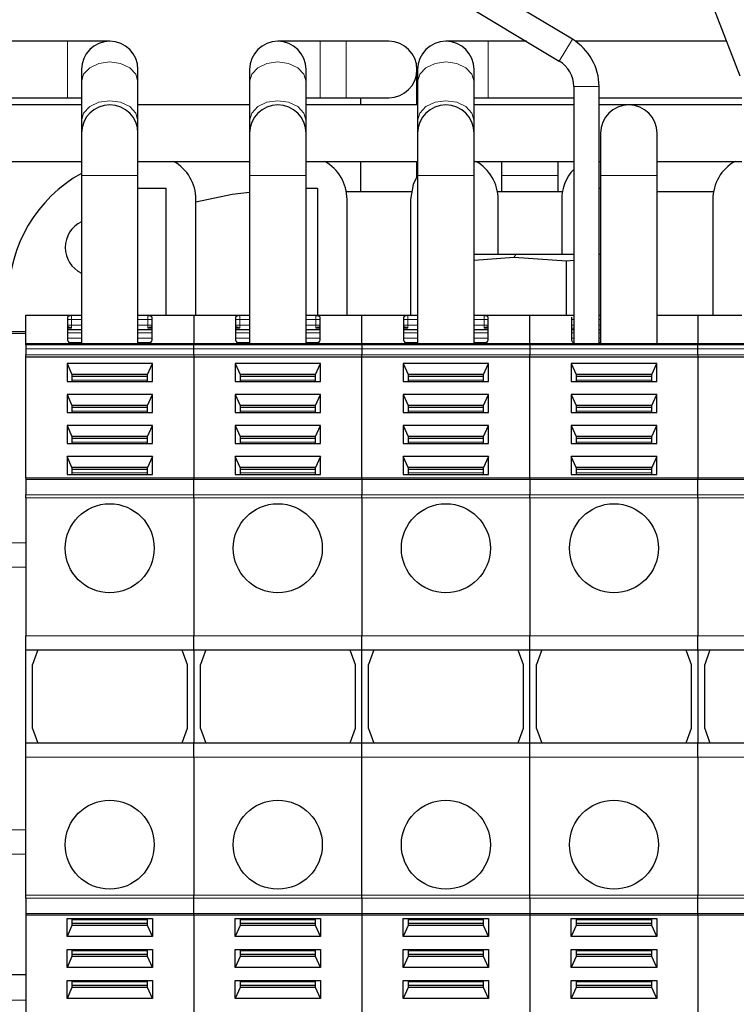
# Model space of a CAD drawing. Header units: millimetres. Extents: x 5 to 418, y 2 to 292.
# Tile 5 of 48: x 90 to 107, y 90 to 113. Entities that reach past the tile are written whole.
import ezdxf

# ---------------------------------------------------------------- set-up
doc = ezdxf.new("R2010")
doc.units = ezdxf.units.MM

msp = doc.modelspace()

# ---------------------------------------------------------------- linework, layer by layer
at = {"color": 7, "linetype": 'Continuous', "lineweight": 25}
for p, q in [((103.5152, 112.8304), (81.5248, 126.0251)), ((81.2161, 125.5106), (103.2065, 112.3159)), ((102.5911, 124.6746), (107.4665, 111.9664)), ((91.5963, 112.7823), (74.8463, 112.7823)), ((92.5963, 112.7823), (91.5963, 112.7823)), ((97.563, 112.7823), (96.563, 112.7823)), ((98.1796, 112.7823), (97.563, 112.7823)), ((99.1796, 112.7823), (98.1796, 112.7823)), ((101.5296, 112.7823), (100.5296, 112.7823)), ((102.4291, 112.7823), (101.5296, 112.7823)), ((107.1535, 112.7823), (103.5894, 112.7823)), ((91.9296, 112.1157), (91.9296, 111.8228)), ((93.263, 111.8228), (93.263, 112.1157)), ((95.8963, 112.1157), (95.8963, 111.8228)), ((97.2296, 111.8228), (97.2296, 112.1157)), ((99.8463, 111.2823), (99.8463, 112.1157)), ((99.863, 112.1157), (99.863, 111.8228)), ((101.1963, 111.8228), (101.1963, 112.1157)), ((91.9296, 111.8228), (91.9296, 110.9086)), ((93.263, 110.9086), (93.263, 111.8228)), ((95.8963, 111.8228), (95.8963, 110.9086)), ((97.2296, 110.9086), (97.2296, 111.8228)), ((99.863, 111.8228), (99.863, 110.9086)), ((101.1963, 110.9086), (101.1963, 111.8228)), ((103.5463, 111.7157), (103.5463, 105.649)), ((104.1463, 105.649), (104.1463, 111.7157)), ((74.8463, 111.449), (91.5963, 111.449)), ((91.5963, 111.449), (91.9296, 111.449)), ((97.2296, 111.449), (97.563, 111.449)), ((97.563, 111.449), (98.1796, 111.449)), ((98.1796, 111.449), (99.1796, 111.449)), ((98.513, 111.449), (98.513, 111.2823)), ((101.1963, 111.449), (101.5296, 111.449)), ((101.5296, 111.449), (103.5463, 111.449)), ((104.1463, 111.449), (107.513, 111.449)), ((91.9296, 111.2823), (78.1796, 111.2823)), ((95.8963, 111.2823), (93.263, 111.2823)), ((99.863, 111.2823), (97.2296, 111.2823)), ((103.5463, 111.2823), (101.1963, 111.2823)), ((104.8463, 111.2823), (104.1463, 111.2823)), ((107.513, 111.2823), (104.8463, 111.2823)), ((91.9296, 110.9086), (91.9296, 110.6157)), ((93.263, 110.6157), (93.263, 110.9086)), ((95.8963, 110.9086), (95.8963, 110.6157)), ((97.2296, 110.6157), (97.2296, 110.9086)), ((99.863, 110.9086), (99.863, 110.6157)), ((101.1963, 110.6157), (101.1963, 110.9086)), ((91.9296, 110.6157), (91.9296, 109.6157)), ((93.263, 109.6157), (93.263, 110.6157)), ((95.8963, 110.6157), (95.8963, 109.6157)), ((97.2296, 109.6157), (97.2296, 110.6157)), ((99.863, 110.6157), (99.863, 109.6157)), ((101.1963, 109.6157), (101.1963, 110.6157)), ((104.1796, 110.6157), (104.1796, 109.6157)), ((105.513, 109.6157), (105.513, 110.6157)), ((78.1796, 109.949), (91.9296, 109.949)), ((93.263, 109.949), (95.8963, 109.949)), ((97.2296, 109.949), (99.863, 109.949)), ((98.513, 109.949), (98.513, 109.2323)), ((99.8463, 109.5852), (99.8463, 109.949)), ((101.1963, 109.949), (103.5463, 109.949)), ((101.8463, 109.949), (101.8463, 109.6157)), ((103.1796, 109.6157), (103.1796, 109.949)), ((104.1463, 109.949), (104.1796, 109.949)), ((105.513, 109.949), (107.513, 109.949)), ((91.9296, 109.6157), (91.9296, 105.649)), ((93.263, 105.649), (93.263, 109.6157)), ((95.8963, 109.6157), (95.8963, 105.649)), ((97.2296, 105.649), (97.2296, 109.6157)), ((99.863, 109.6157), (99.863, 105.649)), ((101.1963, 105.649), (101.1963, 109.6157)), ((101.8463, 109.6157), (101.8463, 109.2323)), ((103.1796, 109.2323), (103.1796, 109.6157)), ((104.1796, 109.6157), (104.1796, 105.649)), ((105.513, 105.649), (105.513, 109.6157)), ((93.263, 106.3157), (93.263, 109.3157)), ((93.263, 109.3157), (93.9296, 109.3157)), ((93.9296, 106.3157), (93.9296, 109.3157)), ((97.2296, 109.3157), (97.4963, 109.3157)), ((97.4963, 109.3157), (97.4963, 106.3157)), ((104.1463, 109.3157), (104.1796, 109.3157)), ((94.6296, 106.3157), (94.6296, 109.049)), ((99.7127, 109.2323), (98.1799, 109.2323)), ((98.1963, 106.3157), (98.1963, 109.049)), ((99.6963, 109.049), (99.6963, 106.3157)), ((103.2794, 109.2323), (101.7466, 109.2323)), ((101.763, 107.749), (101.763, 109.049)), ((103.263, 109.049), (103.263, 107.749)), ((106.846, 109.2323), (105.513, 109.2323)), ((106.8296, 109.049), (106.8296, 106.3157)), ((102.1836, 107.749), (101.1963, 107.749)), ((101.1963, 107.6174), (102.1438, 107.6865)), ((102.1438, 107.6865), (103.3765, 107.5967)), ((103.5463, 107.749), (102.1836, 107.749)), ((104.1796, 107.749), (104.1463, 107.749)), ((103.3765, 107.5967), (103.5463, 107.6157)), ((103.3765, 106.3157), (103.3765, 107.5967)), ((90.613, 106.3157), (91.9296, 106.3157)), ((90.613, 105.649), (90.613, 106.3157)), ((91.5963, 106.2671), (91.5963, 105.7287)), ((93.263, 106.3157), (94.5796, 106.3157)), ((93.5963, 105.7287), (93.5963, 106.2671)), ((94.5796, 106.3157), (94.5796, 105.649)), ((94.5796, 106.3157), (95.8963, 106.3157)), ((95.563, 106.2671), (95.563, 105.7287)), ((97.2296, 106.3157), (98.5463, 106.3157)), ((97.563, 105.7287), (97.563, 106.2671)), ((98.5463, 106.3157), (99.863, 106.3157)), ((98.5463, 105.649), (98.5463, 106.3157)), ((99.5296, 106.2671), (99.5296, 105.7287)), ((101.1963, 106.3157), (102.513, 106.3157)), ((101.5296, 105.7287), (101.5296, 106.2671)), ((102.513, 106.3157), (103.5463, 106.3157)), ((102.513, 105.649), (102.513, 106.3157)), ((103.4963, 106.2671), (103.4963, 105.7287)), ((104.1463, 106.3157), (104.1796, 106.3157)), ((105.513, 106.3157), (106.4796, 106.3157)), ((106.4796, 106.3157), (106.4796, 105.649)), ((106.4796, 106.3157), (107.513, 106.3157)), ((90.613, 105.926), (88.113, 105.926)), ((91.5963, 105.9823), (91.9296, 105.9823)), ((93.263, 105.9823), (93.5963, 105.9823)), ((95.563, 105.9823), (95.8963, 105.9823)), ((97.2296, 105.9823), (97.563, 105.9823)), ((99.5296, 105.9823), (99.863, 105.9823)), ((101.1963, 105.9823), (101.5296, 105.9823)), ((103.4963, 105.9823), (103.5463, 105.9823)), ((104.1463, 105.9823), (104.1796, 105.9823)), ((90.613, 105.649), (94.5796, 105.649)), ((90.613, 105.6197), (90.613, 105.649)), ((90.613, 105.6197), (90.613, 105.5262)), ((91.5963, 105.7287), (91.613, 105.6937)), ((91.9296, 105.6657), (91.641, 105.6657)), ((93.5516, 105.6657), (93.263, 105.6657)), ((93.5796, 105.6937), (93.5963, 105.7287)), ((94.5796, 105.6197), (94.5796, 105.649)), ((94.5796, 105.649), (98.5463, 105.649)), ((94.5796, 105.5262), (94.5796, 105.6197)), ((95.563, 105.7287), (95.5797, 105.6937)), ((95.8963, 105.6657), (95.6077, 105.6657)), ((97.5183, 105.6657), (97.2296, 105.6657)), ((97.5463, 105.6937), (97.563, 105.7287)), ((98.5463, 105.649), (102.513, 105.649)), ((98.5463, 105.6197), (98.5463, 105.649)), ((98.5463, 105.6197), (98.5463, 105.5262)), ((99.5296, 105.7287), (99.5463, 105.6937)), ((99.863, 105.6657), (99.5744, 105.6657)), ((101.4849, 105.6657), (101.1963, 105.6657)), ((101.5129, 105.6937), (101.5296, 105.7287)), ((102.513, 105.649), (106.4796, 105.649)), ((102.513, 105.6197), (102.513, 105.649)), ((102.513, 105.6197), (102.513, 105.5262)), ((103.4963, 105.7287), (103.513, 105.6937)), ((103.5463, 105.6657), (103.541, 105.6657)), ((104.1796, 105.6657), (104.1463, 105.6657)), ((106.4796, 105.6197), (106.4796, 105.649)), ((106.4796, 105.649), (110.4463, 105.649)), ((106.4796, 105.5262), (106.4796, 105.6197)), ((90.613, 105.5262), (90.613, 105.3848)), ((90.613, 105.3376), (90.613, 105.3848)), ((90.613, 105.3376), (94.5796, 105.3376)), ((90.613, 102.4678), (90.613, 105.3376)), ((94.5796, 105.3848), (94.5796, 105.5262)), ((94.5796, 105.3848), (94.5796, 105.3376)), ((94.5796, 105.3376), (94.5796, 102.4678)), ((94.5796, 105.3376), (98.5463, 105.3376)), ((98.5463, 105.5262), (98.5463, 105.3848)), ((98.5463, 105.3376), (98.5463, 105.3848)), ((98.5463, 105.3376), (102.513, 105.3376)), ((98.5463, 102.4678), (98.5463, 105.3376)), ((102.513, 105.5262), (102.513, 105.3848)), ((102.513, 105.3376), (102.513, 105.3848)), ((102.513, 105.3376), (106.4796, 105.3376)), ((102.513, 102.4678), (102.513, 105.3376)), ((106.4796, 105.3848), (106.4796, 105.5262)), ((106.4796, 105.3848), (106.4796, 105.3376)), ((106.4796, 105.3376), (106.4796, 102.4678)), ((106.4796, 105.3376), (110.4463, 105.3376)), ((93.6046, 105.1726), (91.5881, 105.1726)), ((91.5881, 105.1726), (91.5881, 104.7484)), ((91.5881, 105.1726), (91.7046, 104.9134)), ((93.488, 104.9134), (93.6046, 105.1726)), ((93.6046, 104.7484), (93.6046, 105.1726)), ((97.5712, 105.1726), (95.5547, 105.1726)), ((95.5547, 105.1726), (95.5547, 104.7484)), ((95.5547, 105.1726), (95.6713, 104.9134)), ((97.4546, 104.9134), (97.5712, 105.1726)), ((97.5712, 104.7484), (97.5712, 105.1726)), ((101.5379, 105.1726), (99.5214, 105.1726)), ((99.5214, 105.1726), (99.5214, 104.7484)), ((99.5214, 105.1726), (99.638, 104.9134)), ((101.4213, 104.9134), (101.5379, 105.1726)), ((101.5379, 104.7484), (101.5379, 105.1726)), ((105.5046, 105.1726), (103.4881, 105.1726)), ((103.4881, 105.1726), (103.4881, 104.7484)), ((103.4881, 105.1726), (103.6046, 104.9134)), ((105.388, 104.9134), (105.5046, 105.1726)), ((105.5046, 104.7484), (105.5046, 105.1726)), ((91.7046, 104.9134), (91.7046, 104.7484)), ((93.488, 104.9134), (91.7046, 104.9134)), ((93.488, 104.8662), (91.7046, 104.8662)), ((93.488, 104.7484), (93.488, 104.9134)), ((95.6713, 104.9134), (95.6713, 104.7484)), ((97.4546, 104.9134), (95.6713, 104.9134)), ((97.4546, 104.8662), (95.6713, 104.8662)), ((97.4546, 104.7484), (97.4546, 104.9134)), ((99.638, 104.9134), (99.638, 104.7484)), ((101.4213, 104.9134), (99.638, 104.9134)), ((101.4213, 104.8662), (99.638, 104.8662)), ((101.4213, 104.7484), (101.4213, 104.9134)), ((103.6046, 104.9134), (103.6046, 104.7484)), ((105.388, 104.9134), (103.6046, 104.9134)), ((105.388, 104.8662), (103.6046, 104.8662)), ((105.388, 104.7484), (105.388, 104.9134)), ((91.5881, 104.7484), (93.6046, 104.7484)), ((95.5547, 104.7484), (97.5712, 104.7484)), ((99.5214, 104.7484), (101.5379, 104.7484)), ((103.4881, 104.7484), (105.5046, 104.7484)), ((93.6046, 104.4419), (91.5881, 104.4419)), ((91.5881, 104.4419), (91.5881, 104.0177)), ((91.5881, 104.4419), (91.7046, 104.1827)), ((93.488, 104.1827), (93.6046, 104.4419)), ((93.6046, 104.0177), (93.6046, 104.4419)), ((97.5712, 104.4419), (95.5547, 104.4419)), ((95.5547, 104.4419), (95.5547, 104.0177)), ((95.5547, 104.4419), (95.6713, 104.1827)), ((97.4546, 104.1827), (97.5712, 104.4419)), ((97.5712, 104.0177), (97.5712, 104.4419)), ((101.5379, 104.4419), (99.5214, 104.4419)), ((99.5214, 104.4419), (99.5214, 104.0177)), ((99.5214, 104.4419), (99.638, 104.1827)), ((101.4213, 104.1827), (101.5379, 104.4419)), ((101.5379, 104.0177), (101.5379, 104.4419)), ((105.5046, 104.4419), (103.4881, 104.4419)), ((103.4881, 104.4419), (103.4881, 104.0177)), ((103.4881, 104.4419), (103.6046, 104.1827)), ((105.388, 104.1827), (105.5046, 104.4419)), ((105.5046, 104.0177), (105.5046, 104.4419)), ((91.7046, 104.1827), (91.7046, 104.0177)), ((93.488, 104.1827), (91.7046, 104.1827)), ((93.488, 104.1355), (91.7046, 104.1355)), ((93.488, 104.0177), (93.488, 104.1827)), ((95.6713, 104.1827), (95.6713, 104.0177)), ((97.4546, 104.1827), (95.6713, 104.1827)), ((97.4546, 104.1355), (95.6713, 104.1355)), ((97.4546, 104.0177), (97.4546, 104.1827)), ((99.638, 104.1827), (99.638, 104.0177)), ((101.4213, 104.1827), (99.638, 104.1827)), ((101.4213, 104.1355), (99.638, 104.1355)), ((101.4213, 104.0177), (101.4213, 104.1827)), ((103.6046, 104.1827), (103.6046, 104.0177)), ((105.388, 104.1827), (103.6046, 104.1827)), ((105.388, 104.1355), (103.6046, 104.1355)), ((105.388, 104.0177), (105.388, 104.1827)), ((91.5881, 104.0177), (93.6046, 104.0177)), ((95.5547, 104.0177), (97.5712, 104.0177)), ((99.5214, 104.0177), (101.5379, 104.0177)), ((103.4881, 104.0177), (105.5046, 104.0177)), ((93.6046, 103.7112), (91.5881, 103.7112)), ((91.5881, 103.7112), (91.5881, 103.2871)), ((91.5881, 103.7112), (91.7046, 103.452)), ((93.488, 103.452), (93.6046, 103.7112)), ((93.6046, 103.2871), (93.6046, 103.7112)), ((97.5712, 103.7112), (95.5547, 103.7112)), ((95.5547, 103.7112), (95.5547, 103.2871)), ((95.5547, 103.7112), (95.6713, 103.452)), ((97.4546, 103.452), (97.5712, 103.7112)), ((97.5712, 103.2871), (97.5712, 103.7112)), ((101.5379, 103.7112), (99.5214, 103.7112)), ((99.5214, 103.7112), (99.5214, 103.2871)), ((99.5214, 103.7112), (99.638, 103.452)), ((101.4213, 103.452), (101.5379, 103.7112)), ((101.5379, 103.2871), (101.5379, 103.7112)), ((105.5046, 103.7112), (103.4881, 103.7112)), ((103.4881, 103.7112), (103.4881, 103.2871)), ((103.4881, 103.7112), (103.6046, 103.452)), ((105.388, 103.452), (105.5046, 103.7112)), ((105.5046, 103.2871), (105.5046, 103.7112)), ((91.7046, 103.452), (91.7046, 103.2871)), ((93.488, 103.452), (91.7046, 103.452)), ((93.488, 103.2871), (93.488, 103.452)), ((95.6713, 103.452), (95.6713, 103.2871)), ((97.4546, 103.452), (95.6713, 103.452)), ((97.4546, 103.2871), (97.4546, 103.452)), ((99.638, 103.452), (99.638, 103.2871)), ((101.4213, 103.452), (99.638, 103.452)), ((101.4213, 103.2871), (101.4213, 103.452)), ((103.6046, 103.452), (103.6046, 103.2871)), ((105.388, 103.452), (103.6046, 103.452)), ((105.388, 103.2871), (105.388, 103.452)), ((91.5881, 103.2871), (93.6046, 103.2871)), ((93.488, 103.4049), (91.7046, 103.4049)), ((95.5547, 103.2871), (97.5712, 103.2871)), ((97.4546, 103.4049), (95.6713, 103.4049)), ((99.5214, 103.2871), (101.5379, 103.2871)), ((101.4213, 103.4049), (99.638, 103.4049)), ((103.4881, 103.2871), (105.5046, 103.2871)), ((105.388, 103.4049), (103.6046, 103.4049)), ((93.6046, 102.9805), (91.5881, 102.9805)), ((91.5881, 102.9805), (91.5881, 102.5564)), ((91.7046, 102.7213), (91.5881, 102.9805)), ((93.6046, 102.9805), (93.488, 102.7213)), ((93.6046, 102.5564), (93.6046, 102.9805)), ((97.5712, 102.9805), (95.5547, 102.9805)), ((95.5547, 102.9805), (95.5547, 102.5564)), ((95.6713, 102.7213), (95.5547, 102.9805)), ((97.5712, 102.9805), (97.4546, 102.7213)), ((97.5712, 102.5564), (97.5712, 102.9805)), ((101.5379, 102.9805), (99.5214, 102.9805)), ((99.5214, 102.9805), (99.5214, 102.5564)), ((99.638, 102.7213), (99.5214, 102.9805)), ((101.5379, 102.9805), (101.4213, 102.7213)), ((101.5379, 102.5564), (101.5379, 102.9805)), ((105.5046, 102.9805), (103.4881, 102.9805)), ((103.4881, 102.9805), (103.4881, 102.5564)), ((103.6046, 102.7213), (103.4881, 102.9805)), ((105.5046, 102.9805), (105.388, 102.7213)), ((105.5046, 102.5564), (105.5046, 102.9805)), ((91.5881, 102.5564), (93.6046, 102.5564)), ((91.7046, 102.7213), (91.7046, 102.5564)), ((93.488, 102.7213), (91.7046, 102.7213)), ((93.488, 102.6742), (91.7046, 102.6742)), ((93.488, 102.5564), (93.488, 102.7213)), ((95.5547, 102.5564), (97.5712, 102.5564)), ((95.6713, 102.7213), (95.6713, 102.5564)), ((97.4546, 102.7213), (95.6713, 102.7213)), ((97.4546, 102.6742), (95.6713, 102.6742)), ((97.4546, 102.5564), (97.4546, 102.7213)), ((99.5214, 102.5564), (101.5379, 102.5564)), ((99.638, 102.7213), (99.638, 102.5564)), ((101.4213, 102.7213), (99.638, 102.7213)), ((101.4213, 102.6742), (99.638, 102.6742)), ((101.4213, 102.5564), (101.4213, 102.7213)), ((103.4881, 102.5564), (105.5046, 102.5564)), ((103.6046, 102.7213), (103.6046, 102.5564)), ((105.388, 102.7213), (103.6046, 102.7213)), ((105.388, 102.6742), (103.6046, 102.6742)), ((105.388, 102.5564), (105.388, 102.7213)), ((94.5796, 102.4678), (90.613, 102.4678)), ((90.613, 102.4678), (90.613, 102.4385)), ((90.613, 102.4385), (90.613, 102.0783)), ((98.5463, 102.4678), (94.5796, 102.4678)), ((94.5796, 102.4385), (94.5796, 102.4678)), ((94.5796, 102.0783), (94.5796, 102.4385)), ((102.513, 102.4678), (98.5463, 102.4678)), ((98.5463, 102.4678), (98.5463, 102.4385)), ((98.5463, 102.4385), (98.5463, 102.0783)), ((106.4796, 102.4678), (102.513, 102.4678)), ((102.513, 102.4678), (102.513, 102.4385)), ((102.513, 102.4385), (102.513, 102.0783)), ((110.4463, 102.4678), (106.4796, 102.4678)), ((106.4796, 102.4385), (106.4796, 102.4678)), ((106.4796, 102.0783), (106.4796, 102.4385)), ((90.613, 102.0076), (90.613, 102.0783)), ((94.5796, 102.0076), (94.5796, 102.0783)), ((98.5463, 102.0076), (98.5463, 102.0783)), ((102.513, 102.0076), (102.513, 102.0783)), ((106.4796, 102.0076), (106.4796, 102.0783)), ((90.613, 102.0076), (90.613, 98.749)), ((94.5796, 102.0076), (94.5796, 98.749)), ((98.5463, 102.0076), (98.5463, 98.749)), ((102.513, 102.0076), (102.513, 98.749)), ((106.4796, 102.0076), (106.4796, 98.749)), ((90.613, 98.4157), (90.613, 98.749)), ((94.5796, 98.4157), (94.5796, 98.749)), ((98.5463, 98.4157), (98.5463, 98.749)), ((102.513, 98.4157), (102.513, 98.749)), ((106.4796, 98.4157), (106.4796, 98.749)), ((90.613, 98.4157), (94.5796, 98.4157)), ((90.613, 96.2157), (90.613, 98.4157)), ((90.8963, 98.4157), (90.7713, 98.0722)), ((94.2963, 98.4157), (94.4213, 98.0722)), ((94.5796, 98.4157), (94.5796, 96.2157)), ((94.5796, 98.4157), (98.5463, 98.4157)), ((94.863, 98.4157), (94.738, 98.0722)), ((98.263, 98.4157), (98.388, 98.0722)), ((98.5463, 98.4157), (102.513, 98.4157)), ((98.5463, 96.2157), (98.5463, 98.4157)), ((98.8296, 98.4157), (98.7046, 98.0722)), ((102.2296, 98.4157), (102.3546, 98.0722)), ((102.513, 98.4157), (106.4796, 98.4157)), ((102.513, 96.2157), (102.513, 98.4157)), ((102.7963, 98.4157), (102.6713, 98.0722)), ((106.1963, 98.4157), (106.3213, 98.0722)), ((106.4796, 98.4157), (106.4796, 96.2157)), ((106.4796, 98.4157), (110.4463, 98.4157)), ((106.763, 98.4157), (106.638, 98.0722)), ((90.7713, 96.5591), (90.7713, 98.0722)), ((94.4213, 98.0722), (94.4213, 96.5591)), ((94.738, 96.5591), (94.738, 98.0722)), ((98.388, 98.0722), (98.388, 96.5591)), ((98.7046, 96.5591), (98.7046, 98.0722)), ((102.3546, 98.0722), (102.3546, 96.5591)), ((102.6713, 96.5591), (102.6713, 98.0722)), ((106.3213, 98.0722), (106.3213, 96.5591)), ((106.638, 96.5591), (106.638, 98.0722)), ((90.7713, 96.5591), (90.8963, 96.2157)), ((94.4213, 96.5591), (94.2963, 96.2157)), ((94.738, 96.5591), (94.863, 96.2157)), ((98.388, 96.5591), (98.263, 96.2157)), ((98.7046, 96.5591), (98.8296, 96.2157)), ((102.3546, 96.5591), (102.2296, 96.2157)), ((102.6713, 96.5591), (102.7963, 96.2157)), ((106.3213, 96.5591), (106.1963, 96.2157)), ((106.638, 96.5591), (106.763, 96.2157)), ((94.5796, 96.2157), (90.613, 96.2157)), ((90.613, 95.8823), (90.613, 96.2157)), ((94.5796, 95.8823), (94.5796, 96.2157)), ((98.5463, 96.2157), (94.5796, 96.2157)), ((102.513, 96.2157), (98.5463, 96.2157)), ((98.5463, 95.8823), (98.5463, 96.2157)), ((106.4796, 96.2157), (102.513, 96.2157)), ((102.513, 95.8823), (102.513, 96.2157)), ((106.4796, 95.8823), (106.4796, 96.2157)), ((110.4463, 96.2157), (106.4796, 96.2157)), ((90.613, 92.6237), (90.613, 95.8823)), ((94.5796, 95.8823), (94.5796, 92.6237)), ((98.5463, 92.6237), (98.5463, 95.8823)), ((102.513, 92.6237), (102.513, 95.8823)), ((106.4796, 95.8823), (106.4796, 92.6237)), ((90.613, 92.553), (90.613, 92.6237)), ((90.613, 92.553), (90.613, 92.1928)), ((94.5796, 92.553), (94.5796, 92.6237)), ((94.5796, 92.1928), (94.5796, 92.553)), ((98.5463, 92.553), (98.5463, 92.6237)), ((98.5463, 92.553), (98.5463, 92.1928)), ((102.513, 92.553), (102.513, 92.6237)), ((102.513, 92.553), (102.513, 92.1928)), ((106.4796, 92.553), (106.4796, 92.6237)), ((106.4796, 92.1928), (106.4796, 92.553)), ((90.613, 92.1928), (90.613, 92.1636)), ((90.613, 92.1636), (94.5796, 92.1636)), ((90.613, 92.1636), (90.613, 89.2937)), ((91.5881, 92.0749), (93.6046, 92.0749)), ((91.5881, 91.6508), (91.5881, 92.0749)), ((91.7046, 92.0749), (91.7046, 91.91)), ((93.488, 91.91), (93.488, 92.0749)), ((93.6046, 92.0749), (93.6046, 91.6508)), ((94.5796, 92.1636), (94.5796, 92.1928)), ((94.5796, 92.1636), (98.5463, 92.1636)), ((94.5796, 92.1636), (94.5796, 89.2937)), ((95.5547, 92.0749), (97.5712, 92.0749)), ((95.5547, 91.6508), (95.5547, 92.0749)), ((95.6713, 92.0749), (95.6713, 91.91)), ((97.4546, 91.91), (97.4546, 92.0749)), ((97.5712, 92.0749), (97.5712, 91.6508)), ((98.5463, 92.1928), (98.5463, 92.1636)), ((98.5463, 92.1636), (102.513, 92.1636)), ((98.5463, 92.1636), (98.5463, 89.2937)), ((99.5214, 92.0749), (101.5379, 92.0749)), ((99.5214, 91.6508), (99.5214, 92.0749)), ((99.638, 92.0749), (99.638, 91.91)), ((101.4213, 91.91), (101.4213, 92.0749)), ((101.5379, 92.0749), (101.5379, 91.6508)), ((102.513, 92.1928), (102.513, 92.1636)), ((102.513, 92.1636), (106.4796, 92.1636)), ((102.513, 92.1636), (102.513, 89.2937)), ((103.4881, 92.0749), (105.5046, 92.0749)), ((103.4881, 91.6508), (103.4881, 92.0749)), ((103.6046, 92.0749), (103.6046, 91.91)), ((105.388, 91.91), (105.388, 92.0749)), ((105.5046, 92.0749), (105.5046, 91.6508)), ((106.4796, 92.1636), (106.4796, 92.1928)), ((106.4796, 92.1636), (110.4463, 92.1636)), ((106.4796, 92.1636), (106.4796, 89.2937)), ((91.7046, 91.91), (91.5881, 91.6508)), ((93.488, 91.9571), (91.7046, 91.9571)), ((93.488, 91.91), (91.7046, 91.91)), ((93.6046, 91.6508), (93.488, 91.91)), ((95.6713, 91.91), (95.5547, 91.6508)), ((97.4546, 91.9571), (95.6713, 91.9571)), ((97.4546, 91.91), (95.6713, 91.91)), ((97.5712, 91.6508), (97.4546, 91.91)), ((99.638, 91.91), (99.5214, 91.6508)), ((101.4213, 91.9571), (99.638, 91.9571)), ((101.4213, 91.91), (99.638, 91.91)), ((101.5379, 91.6508), (101.4213, 91.91)), ((103.6046, 91.91), (103.4881, 91.6508)), ((105.388, 91.9571), (103.6046, 91.9571)), ((105.388, 91.91), (103.6046, 91.91)), ((105.5046, 91.6508), (105.388, 91.91)), ((93.6046, 91.6508), (91.5881, 91.6508)), ((97.5712, 91.6508), (95.5547, 91.6508)), ((101.5379, 91.6508), (99.5214, 91.6508)), ((105.5046, 91.6508), (103.4881, 91.6508)), ((91.5881, 91.3443), (93.6046, 91.3443)), ((91.5881, 90.9201), (91.5881, 91.3443)), ((91.7046, 91.1793), (91.5881, 90.9201)), ((91.7046, 91.3443), (91.7046, 91.1793)), ((93.488, 91.2265), (91.7046, 91.2265)), ((93.488, 91.1793), (91.7046, 91.1793)), ((93.488, 91.1793), (93.488, 91.3443)), ((93.6046, 90.9201), (93.488, 91.1793)), ((93.6046, 91.3443), (93.6046, 90.9201)), ((95.5547, 91.3443), (97.5712, 91.3443)), ((95.5547, 90.9201), (95.5547, 91.3443)), ((95.6713, 91.1793), (95.5547, 90.9201)), ((95.6713, 91.3443), (95.6713, 91.1793)), ((97.4546, 91.2265), (95.6713, 91.2265)), ((97.4546, 91.1793), (95.6713, 91.1793)), ((97.4546, 91.1793), (97.4546, 91.3443)), ((97.5712, 90.9201), (97.4546, 91.1793)), ((97.5712, 91.3443), (97.5712, 90.9201)), ((99.5214, 91.3443), (101.5379, 91.3443)), ((99.5214, 90.9201), (99.5214, 91.3443)), ((99.638, 91.1793), (99.5214, 90.9201)), ((99.638, 91.3443), (99.638, 91.1793)), ((101.4213, 91.2265), (99.638, 91.2265)), ((101.4213, 91.1793), (99.638, 91.1793)), ((101.4213, 91.1793), (101.4213, 91.3443)), ((101.5379, 90.9201), (101.4213, 91.1793)), ((101.5379, 91.3443), (101.5379, 90.9201)), ((103.4881, 91.3443), (105.5046, 91.3443)), ((103.4881, 90.9201), (103.4881, 91.3443)), ((103.6046, 91.1793), (103.4881, 90.9201)), ((103.6046, 91.3443), (103.6046, 91.1793)), ((105.388, 91.2265), (103.6046, 91.2265)), ((105.388, 91.1793), (103.6046, 91.1793)), ((105.388, 91.1793), (105.388, 91.3443)), ((105.5046, 90.9201), (105.388, 91.1793)), ((105.5046, 91.3443), (105.5046, 90.9201)), ((93.6046, 90.9201), (91.5881, 90.9201)), ((97.5712, 90.9201), (95.5547, 90.9201)), ((101.5379, 90.9201), (99.5214, 90.9201)), ((105.5046, 90.9201), (103.4881, 90.9201)), ((88.113, 90.749), (90.613, 90.749)), ((91.5881, 90.6136), (93.6046, 90.6136)), ((91.5881, 90.1894), (91.5881, 90.6136)), ((91.7046, 90.4486), (91.5881, 90.1894)), ((91.7046, 90.6136), (91.7046, 90.4486)), ((93.488, 90.4958), (91.7046, 90.4958)), ((93.488, 90.4486), (91.7046, 90.4486)), ((93.488, 90.4486), (93.488, 90.6136)), ((93.6046, 90.1894), (93.488, 90.4486)), ((93.6046, 90.6136), (93.6046, 90.1894)), ((95.5547, 90.6136), (97.5712, 90.6136)), ((95.5547, 90.1894), (95.5547, 90.6136)), ((95.6713, 90.4486), (95.5547, 90.1894)), ((95.6713, 90.6136), (95.6713, 90.4486)), ((97.4546, 90.4958), (95.6713, 90.4958)), ((97.4546, 90.4486), (95.6713, 90.4486)), ((97.4546, 90.4486), (97.4546, 90.6136)), ((97.5712, 90.1894), (97.4546, 90.4486)), ((97.5712, 90.6136), (97.5712, 90.1894)), ((99.5214, 90.6136), (101.5379, 90.6136)), ((99.5214, 90.1894), (99.5214, 90.6136)), ((99.638, 90.4486), (99.5214, 90.1894)), ((99.638, 90.6136), (99.638, 90.4486)), ((101.4213, 90.4958), (99.638, 90.4958)), ((101.4213, 90.4486), (99.638, 90.4486)), ((101.4213, 90.4486), (101.4213, 90.6136)), ((101.5379, 90.1894), (101.4213, 90.4486)), ((101.5379, 90.6136), (101.5379, 90.1894)), ((103.4881, 90.6136), (105.5046, 90.6136)), ((103.4881, 90.1894), (103.4881, 90.6136)), ((103.6046, 90.4486), (103.4881, 90.1894)), ((103.6046, 90.6136), (103.6046, 90.4486)), ((105.388, 90.4958), (103.6046, 90.4958)), ((105.388, 90.4486), (103.6046, 90.4486)), ((105.388, 90.4486), (105.388, 90.6136)), ((105.5046, 90.1894), (105.388, 90.4486)), ((105.5046, 90.6136), (105.5046, 90.1894)), ((93.6046, 90.1894), (91.5881, 90.1894)), ((97.5712, 90.1894), (95.5547, 90.1894)), ((101.5379, 90.1894), (99.5214, 90.1894)), ((105.5046, 90.1894), (103.4881, 90.1894))]:
    msp.add_line(p, q, dxfattribs=at)
at = {"color": 7, "linetype": 'Continuous', "lineweight": 18}
for p, q in [((91.5963, 112.7823), (91.5963, 112.1157)), ((97.563, 111.449), (97.563, 112.7823)), ((98.1796, 111.449), (98.1796, 112.7823)), ((101.5296, 111.449), (101.5296, 112.7823)), ((103.2065, 112.3159), (103.5152, 112.8304)), ((91.5963, 112.1157), (91.5963, 111.449)), ((103.5463, 111.7157), (104.1463, 111.7157)), ((93.263, 109.6157), (91.9296, 109.6157)), ((97.2296, 109.6157), (95.8963, 109.6157)), ((101.1963, 109.6157), (99.863, 109.6157)), ((101.8463, 109.6157), (103.1796, 109.6157)), ((105.513, 109.6157), (104.1796, 109.6157)), ((102.1836, 107.749), (102.1438, 107.6865)), ((91.9296, 106.3119), (91.6963, 106.3119)), ((91.6963, 106.3119), (91.6963, 106.2153)), ((93.4963, 106.3119), (93.263, 106.3119)), ((93.4963, 106.2153), (93.4963, 106.3119)), ((95.8963, 106.3119), (95.663, 106.3119)), ((95.663, 106.3119), (95.663, 106.2153)), ((97.463, 106.3119), (97.2296, 106.3119)), ((97.463, 106.2153), (97.463, 106.3119)), ((99.863, 106.3119), (99.6296, 106.3119)), ((99.6296, 106.3119), (99.6296, 106.2153)), ((101.4296, 106.3119), (101.1963, 106.3119)), ((101.4296, 106.2153), (101.4296, 106.3119)), ((104.1796, 106.3119), (104.1463, 106.3119)), ((91.6963, 106.2153), (91.5963, 106.2153)), ((91.6963, 106.0823), (91.5963, 106.0823)), ((91.6963, 106.0096), (91.5963, 106.0097)), ((91.6963, 106.2153), (91.6963, 106.0823)), ((91.6963, 106.2153), (91.9296, 106.2153)), ((91.6963, 106.0823), (91.6963, 106.0096)), ((91.9296, 106.0823), (91.6963, 106.0823)), ((93.263, 106.2153), (93.4963, 106.2153)), ((93.4963, 106.0823), (93.263, 106.0823)), ((93.5963, 106.2153), (93.4963, 106.2153)), ((93.4963, 106.0823), (93.4963, 106.2153)), ((93.4963, 106.0823), (93.5963, 106.0823)), ((93.4963, 106.0096), (93.4963, 106.0823)), ((93.5963, 106.0096), (93.4963, 106.0096)), ((95.663, 106.2153), (95.563, 106.2153)), ((95.663, 106.0823), (95.563, 106.0823)), ((95.663, 106.0096), (95.563, 106.0097)), ((95.663, 106.2153), (95.663, 106.0823)), ((95.663, 106.2153), (95.8963, 106.2153)), ((95.663, 106.0823), (95.663, 106.0096)), ((95.8963, 106.0823), (95.663, 106.0823)), ((97.2296, 106.2153), (97.463, 106.2153)), ((97.463, 106.0823), (97.2296, 106.0823)), ((97.563, 106.2153), (97.463, 106.2153)), ((97.463, 106.0823), (97.463, 106.2153)), ((97.463, 106.0823), (97.563, 106.0823)), ((97.463, 106.0096), (97.463, 106.0823)), ((97.563, 106.0096), (97.463, 106.0096)), ((99.6296, 106.2153), (99.5296, 106.2153)), ((99.6296, 106.0823), (99.5296, 106.0823)), ((99.6296, 106.0096), (99.5296, 106.0097)), ((99.6296, 106.2153), (99.6296, 106.0823)), ((99.6296, 106.2153), (99.863, 106.2153)), ((99.6296, 106.0823), (99.6296, 106.0096)), ((99.863, 106.0823), (99.6296, 106.0823)), ((101.1963, 106.2153), (101.4296, 106.2153)), ((101.4296, 106.0823), (101.1963, 106.0823)), ((101.5296, 106.2153), (101.4296, 106.2153)), ((101.4296, 106.0823), (101.4296, 106.2153)), ((101.4296, 106.0823), (101.5296, 106.0823)), ((101.4296, 106.0096), (101.4296, 106.0823)), ((101.5296, 106.0096), (101.4296, 106.0096)), ((103.5463, 106.2153), (103.4963, 106.2153)), ((103.5463, 106.0823), (103.4963, 106.0823)), ((103.5463, 106.0097), (103.4963, 106.0097)), ((104.1463, 106.2153), (104.1796, 106.2153)), ((104.1796, 106.0823), (104.1463, 106.0823)), ((90.613, 105.8814), (88.113, 105.8814)), ((91.9296, 105.8997), (91.5963, 105.8997)), ((91.5963, 105.7753), (91.9296, 105.7753)), ((93.5963, 105.8997), (93.263, 105.8997)), ((93.263, 105.7753), (93.5963, 105.7753)), ((95.8963, 105.8997), (95.563, 105.8997)), ((95.563, 105.7753), (95.8963, 105.7753)), ((97.563, 105.8997), (97.2296, 105.8997)), ((97.2296, 105.7753), (97.563, 105.7753)), ((99.863, 105.8997), (99.5296, 105.8997)), ((99.5296, 105.7753), (99.863, 105.7753)), ((101.5296, 105.8997), (101.1963, 105.8997)), ((101.1963, 105.7753), (101.5296, 105.7753)), ((103.5463, 105.8997), (103.4963, 105.8997)), ((103.4963, 105.7753), (103.5463, 105.7753)), ((104.1796, 105.8997), (104.1463, 105.8997)), ((104.1463, 105.7753), (104.1796, 105.7753)), ((90.613, 105.6197), (94.5796, 105.6197)), ((94.5796, 105.6197), (98.5463, 105.6197)), ((98.5463, 105.6197), (102.513, 105.6197)), ((102.513, 105.6197), (106.4796, 105.6197)), ((106.4796, 105.6197), (110.4463, 105.6197)), ((94.5796, 105.5262), (90.613, 105.5262)), ((90.613, 105.3848), (94.5796, 105.3848)), ((98.5463, 105.5262), (94.5796, 105.5262)), ((94.5796, 105.3848), (98.5463, 105.3848)), ((102.513, 105.5262), (98.5463, 105.5262)), ((98.5463, 105.3848), (102.513, 105.3848)), ((106.4796, 105.5262), (102.513, 105.5262)), ((102.513, 105.3848), (106.4796, 105.3848)), ((110.4463, 105.5262), (106.4796, 105.5262)), ((106.4796, 105.3848), (110.4463, 105.3848)), ((93.488, 104.7837), (91.7046, 104.7837)), ((97.4546, 104.7837), (95.6713, 104.7837)), ((101.4213, 104.7837), (99.638, 104.7837)), ((105.388, 104.7837), (103.6046, 104.7837)), ((93.488, 104.053), (91.7046, 104.053)), ((97.4546, 104.053), (95.6713, 104.053)), ((101.4213, 104.053), (99.638, 104.053)), ((105.388, 104.053), (103.6046, 104.053)), ((93.488, 103.3224), (91.7046, 103.3224)), ((97.4546, 103.3224), (95.6713, 103.3224)), ((101.4213, 103.3224), (99.638, 103.3224)), ((105.388, 103.3224), (103.6046, 103.3224)), ((93.488, 102.5917), (91.7046, 102.5917)), ((97.4546, 102.5917), (95.6713, 102.5917)), ((101.4213, 102.5917), (99.638, 102.5917)), ((105.388, 102.5917), (103.6046, 102.5917)), ((94.5796, 102.4385), (90.613, 102.4385)), ((98.5463, 102.4385), (94.5796, 102.4385)), ((102.513, 102.4385), (98.5463, 102.4385)), ((106.4796, 102.4385), (102.513, 102.4385)), ((110.4463, 102.4385), (106.4796, 102.4385)), ((94.5796, 102.0783), (90.613, 102.0783)), ((98.5463, 102.0783), (94.5796, 102.0783)), ((102.513, 102.0783), (98.5463, 102.0783)), ((106.4796, 102.0783), (102.513, 102.0783)), ((110.4463, 102.0783), (106.4796, 102.0783)), ((94.5796, 102.0076), (90.613, 102.0076)), ((98.5463, 102.0076), (94.5796, 102.0076)), ((102.513, 102.0076), (98.5463, 102.0076)), ((106.4796, 102.0076), (102.513, 102.0076)), ((110.4463, 102.0076), (106.4796, 102.0076)), ((88.113, 100.9436), (90.613, 100.9436)), ((88.113, 100.3662), (90.613, 100.3662)), ((90.613, 98.749), (94.5796, 98.749)), ((94.5796, 98.749), (98.5463, 98.749)), ((98.5463, 98.749), (102.513, 98.749)), ((102.513, 98.749), (106.4796, 98.749)), ((106.4796, 98.749), (110.4463, 98.749)), ((90.613, 95.8823), (94.5796, 95.8823)), ((94.5796, 95.8823), (98.5463, 95.8823)), ((98.5463, 95.8823), (102.513, 95.8823)), ((102.513, 95.8823), (106.4796, 95.8823)), ((106.4796, 95.8823), (110.4463, 95.8823)), ((88.113, 94.1672), (90.613, 94.1672)), ((88.113, 93.5899), (90.613, 93.5899)), ((94.5796, 92.6237), (90.613, 92.6237)), ((90.613, 92.553), (94.5796, 92.553)), ((98.5463, 92.6237), (94.5796, 92.6237)), ((94.5796, 92.553), (98.5463, 92.553)), ((102.513, 92.6237), (98.5463, 92.6237)), ((98.5463, 92.553), (102.513, 92.553)), ((106.4796, 92.6237), (102.513, 92.6237)), ((102.513, 92.553), (106.4796, 92.553)), ((110.4463, 92.6237), (106.4796, 92.6237)), ((106.4796, 92.553), (110.4463, 92.553)), ((94.5796, 92.1928), (90.613, 92.1928)), ((98.5463, 92.1928), (94.5796, 92.1928)), ((102.513, 92.1928), (98.5463, 92.1928)), ((106.4796, 92.1928), (102.513, 92.1928)), ((110.4463, 92.1928), (106.4796, 92.1928)), ((93.488, 92.0396), (91.7046, 92.0396)), ((97.4546, 92.0396), (95.6713, 92.0396)), ((101.4213, 92.0396), (99.638, 92.0396)), ((105.388, 92.0396), (103.6046, 92.0396)), ((93.488, 91.309), (91.7046, 91.309)), ((97.4546, 91.309), (95.6713, 91.309)), ((101.4213, 91.309), (99.638, 91.309)), ((105.388, 91.309), (103.6046, 91.309)), ((93.488, 90.5783), (91.7046, 90.5783)), ((97.4546, 90.5783), (95.6713, 90.5783)), ((101.4213, 90.5783), (99.638, 90.5783)), ((105.388, 90.5783), (103.6046, 90.5783)), ((90.613, 90.149), (70.8463, 90.149))]:
    msp.add_line(p, q, dxfattribs=at)
at = {"color": 7, "linetype": 'Continuous', "lineweight": 18, "flags": 128}
for points in [[(93.263, 111.8228), (93.2122, 112.0032), (93.0677, 112.1561), (92.8514, 112.2583), (92.5963, 112.2942), (92.3412, 112.2583), (92.1249, 112.1561), (91.9804, 112.0032), (91.9296, 111.8228), (91.9296, 111.8228)], [(97.2296, 111.8228), (97.1789, 112.0032), (97.0344, 112.1561), (96.8181, 112.2583), (96.563, 112.2942), (96.3079, 112.2583), (96.0916, 112.1561), (95.9471, 112.0032), (95.8963, 111.8228), (95.8963, 111.8228)], [(101.1963, 111.8228), (101.1456, 112.0032), (101.001, 112.1561), (100.7848, 112.2583), (100.5296, 112.2942), (100.2745, 112.2583), (100.0582, 112.1561), (99.9137, 112.0032), (99.863, 111.8228), (99.863, 111.8228)], [(93.263, 110.9086), (93.2122, 111.089), (93.0677, 111.2419), (92.8514, 111.3441), (92.5963, 111.38), (92.3412, 111.3441), (92.1249, 111.2419), (91.9804, 111.089), (91.9296, 110.9086), (91.9296, 110.9086)], [(97.2296, 110.9086), (97.1789, 111.089), (97.0344, 111.2419), (96.8181, 111.3441), (96.563, 111.38), (96.3079, 111.3441), (96.0916, 111.2419), (95.9471, 111.089), (95.8963, 110.9086), (95.8963, 110.9086)], [(101.1963, 110.9086), (101.1456, 111.089), (101.001, 111.2419), (100.7848, 111.3441), (100.5296, 111.38), (100.2745, 111.3441), (100.0582, 111.2419), (99.9137, 111.089), (99.863, 110.9086)]]:
    msp.add_lwpolyline(points, dxfattribs=at)
at = {"color": 7, "linetype": 'Continuous', "lineweight": 25, "flags": 128}
for points in [[(99.863, 109.6117), (99.7586, 109.4024), (99.6963, 109.049)], [(95.8963, 109.2147), (95.483, 109.1694), (94.6296, 108.9844)]]:
    msp.add_lwpolyline(points, dxfattribs=at)
at = {"color": 7, "linetype": 'Continuous', "lineweight": 25}
for centre in [(92.5963, 100.8157), (96.563, 100.8157), (100.5296, 100.8157), (104.4963, 100.8157), (92.5963, 93.8157), (96.563, 93.8157), (100.5296, 93.8157), (104.4963, 93.8157)]:
    msp.add_circle(centre, 1.05, dxfattribs=at)
for centre, radius, start, end in [((92.5963, 112.1157), 0.6667, 0, 180), ((96.563, 112.1157), 0.6667, 0, 180), ((99.1796, 112.1157), 0.6667, 270, 90), ((100.5296, 112.1157), 0.6667, 0, 180), ((102.8463, 111.7157), 1.3, 0, 59.03537), ((102.8463, 111.7157), 0.7, 0, 59.03537), ((92.5963, 110.6157), 0.6667, 0, 180), ((96.563, 110.6157), 0.6667, 0, 180), ((100.5296, 110.6157), 0.6667, 0, 180), ((104.8463, 110.6157), 0.6667, 0, 180), ((93.5963, 109.049), 1.0333, 0, 60.57129), ((97.163, 109.049), 1.0333, 0, 60.57129), ((100.7296, 109.049), 1.0333, 0, 60.57129), ((107.863, 109.049), 1.0333, 119.42871, 180), ((104.2963, 109.049), 1.0333, 136.53598, 180), ((93.5463, 106.749), 3.3333, 119.01247, 180), ((92.213, 107.9157), 0.6667, 115.15066, 244.84934), ((91.6963, 105.749), 0.1, 213.60182, 270), ((93.4963, 105.749), 0.1, 270, 326.39818), ((95.663, 105.749), 0.1, 213.60182, 270), ((97.463, 105.749), 0.1, 270, 326.39818), ((99.6296, 105.749), 0.1, 213.60182, 270), ((101.4296, 105.749), 0.1, 270, 326.39818), ((103.5963, 105.749), 0.1, 213.60182, 236.44269)]:
    msp.add_arc(centre, radius, start, end, dxfattribs=at)
for points, knots in [([(91.6963, 106.3119), (91.673, 106.306), (91.6372, 106.2968), (91.6045, 106.2809), (91.5991, 106.2718), (91.5963, 106.2671)], [0, 0, 0, 0, 0.4783749, 0.734391, 1, 1, 1, 1]), ([(93.5963, 106.2671), (93.5944, 106.2715), (93.5905, 106.2807), (93.5636, 106.2926), (93.542, 106.2999), (93.5275, 106.3038), (93.5158, 106.3069), (93.5045, 106.3098), (93.4963, 106.3119)], [0, 0, 0, 0, 0.2451045, 0.5219698, 0.7581004, 0.7667891, 0.8297933, 1, 1, 1, 1]), ([(95.663, 106.3119), (95.6397, 106.306), (95.6039, 106.2968), (95.5711, 106.2809), (95.5657, 106.2718), (95.563, 106.2671)], [0, 0, 0, 0, 0.4783749, 0.734391, 1, 1, 1, 1]), ([(97.563, 106.2671), (97.5611, 106.2715), (97.5571, 106.2807), (97.5303, 106.2926), (97.5087, 106.2999), (97.4942, 106.3038), (97.4825, 106.3069), (97.4712, 106.3098), (97.463, 106.3119)], [0, 0, 0, 0, 0.2451045, 0.5219698, 0.7581004, 0.7667891, 0.8297933, 1, 1, 1, 1]), ([(99.6296, 106.3119), (99.6063, 106.306), (99.5705, 106.2968), (99.5378, 106.2809), (99.5324, 106.2718), (99.5296, 106.2671)], [0, 0, 0, 0, 0.4783749, 0.734391, 1, 1, 1, 1]), ([(101.5296, 106.2671), (101.5278, 106.2715), (101.5238, 106.2807), (101.4969, 106.2926), (101.4753, 106.2999), (101.4608, 106.3038), (101.4491, 106.3069), (101.4379, 106.3098), (101.4296, 106.3119)], [0, 0, 0, 0, 0.2451045, 0.5219698, 0.7581004, 0.7667891, 0.8297933, 1, 1, 1, 1]), ([(91.6963, 106.0096), (91.6747, 106.0188), (91.6446, 106.0316), (91.6125, 106.0385), (91.6047, 106.0352), (91.6008, 106.0336)], [0, 0, 0, 0, 0.5523081, 0.7720021, 1, 1, 1, 1]), ([(93.5918, 106.0336), (93.5879, 106.0352), (93.58, 106.0385), (93.5477, 106.0314), (93.5176, 106.0187), (93.4963, 106.0096)], [0, 0, 0, 0, 0.22932173, 0.45383656, 1, 1, 1, 1]), ([(95.663, 106.0096), (95.6414, 106.0188), (95.6113, 106.0316), (95.5791, 106.0385), (95.5714, 106.0352), (95.5675, 106.0336)], [0, 0, 0, 0, 0.5523081, 0.7720021, 1, 1, 1, 1]), ([(97.5585, 106.0336), (97.5545, 106.0352), (97.5467, 106.0385), (97.5144, 106.0314), (97.4843, 106.0187), (97.463, 106.0096)], [0, 0, 0, 0, 0.22932173, 0.45383656, 1, 1, 1, 1]), ([(99.6296, 106.0096), (99.6081, 106.0188), (99.5779, 106.0316), (99.5458, 106.0385), (99.5381, 106.0352), (99.5341, 106.0336)], [0, 0, 0, 0, 0.5523081, 0.7720021, 1, 1, 1, 1]), ([(101.5252, 106.0336), (101.5212, 106.0352), (101.5133, 106.0385), (101.4811, 106.0314), (101.451, 106.0187), (101.4296, 106.0096)], [0, 0, 0, 0, 0.22932173, 0.45383656, 1, 1, 1, 1])]:
    msp.add_open_spline(points, degree=3, knots=knots, dxfattribs=at)

doc.saveas('drawing.dxf')
